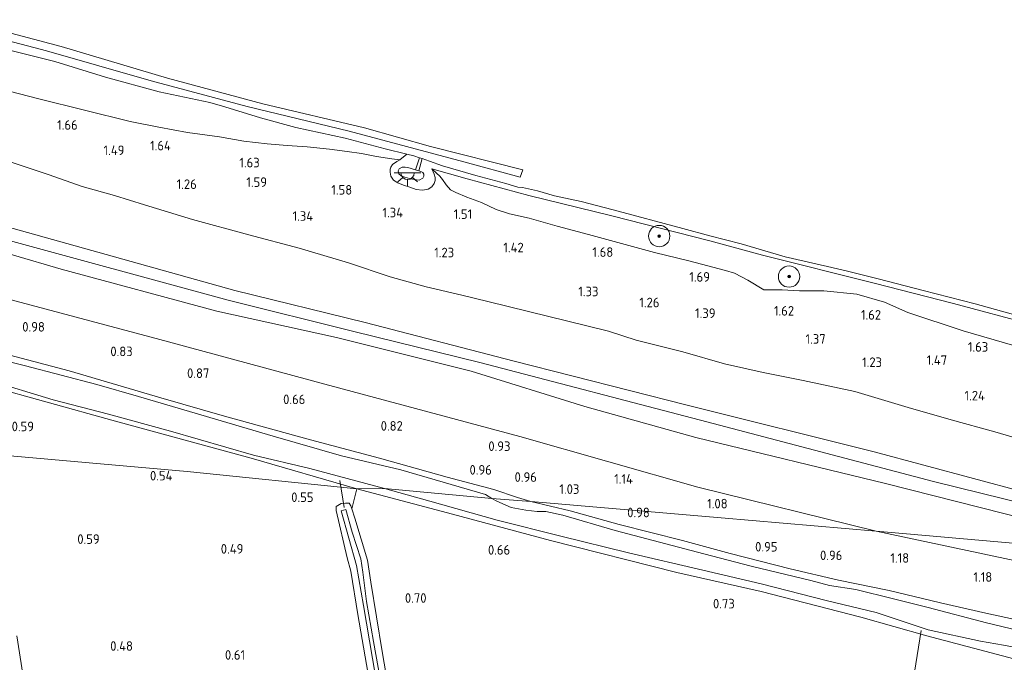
# Model space of a CAD drawing. Extents: x 126429 to 133038, y 413091 to 414846.
# Tile 138 of 256: x 128511 to 128696, y 413730 to 413850. Entities that reach past the tile are written whole.
import ezdxf
from ezdxf.enums import TextEntityAlignment as Align

# ---------------------------------------------------------------- set-up
doc = ezdxf.new("R2010")
doc.units = 0
for name, color, linetype, lineweight in [('B-ME-GR-BOOM-S', 90, 'Continuous', 25), ('B-ME-GR-BOUWLAND_AKKERBOUW-GV', 80, 'Continuous', 13), ('B-ME-GR-GRAS-GV', 60, 'Continuous', 13), ('B-ME-GW-OPHOGING_KRUIN-G', 90, 'Continuous', 18), ('B-ME-GW-TALUD_KRUIN-G', 90, 'Continuous', 18), ('B-ME-GW-TALUD_TEEN-G', 90, 'Continuous', 18), ('B-ME-IE-MEUBILAIR_WEGMEUBILAIR-S', 7, 'Continuous', 25), ('B-ME-IE-TERREINAFSCHEIDING_KUNSTMATIG_HEKWERK-G', 20, 'IE-TERREINAFSCHEIDING-KUNSTMATIG', 18), ('B-ME-KW-KUNSTWERK_DUIKER-G', 170, 'Continuous', 18), ('B-ME-OB-BEKLEDING_STEEN-GV', 30, 'Continuous', 18), ('B-ME-OB-BEKLEDING_STORTSTEEN-GV', 30, 'Continuous', 18), ('B-ME-OB-OEVERVOORZIENING-G', 7, 'Continuous', 18), ('B-ME-OG-BEBOUWING_TRAP-GV', 7, 'Continuous', 18), ('B-ME-OG-HOOGTEPUNT-S', 7, 'Continuous', 25), ('B-ME-OG-WATER_RIVIER-GV', 130, 'Continuous', 18), ('B-ME-OG-WATER_SLOOT-G', 120, 'Continuous', 18), ('B-ME-OG-WATER_SLOOT-GV', 120, 'Continuous', 18)]:
    doc.layers.add(name, color=color, linetype=linetype, lineweight=lineweight)
doc.styles.add('NLCS-ISO-ANNOTATIVE-T18', font='NLCS-ISO.ttf', dxfattribs={"height": 1.8})
doc.linetypes.add('IE-TERREINAFSCHEIDING-KUNSTMATIG', pattern='A,4,[82,NLCS.SHX,S=0.75,R=90,X=0,Y=0],4,-2', length=10)

# ---------------------------------------------------------------- blocks, each defined once
blk = doc.blocks.new('SAL-HOOGTELABEL-SO')
at = {"color": 0, "linetype": 'ByBlock', "lineweight": -2, "style": 'NLCS-ISO-ANNOTATIVE-T18'}
blk.add_attdef('HOOGTE', text='', height=1.8, dxfattribs=at).set_placement((2.79, 0), align=Align.RIGHT)
blk = doc.blocks.new('SGR-BOOM_01-SO')
at = {"linetype": 'ByBlock', "lineweight": 18}
h = blk.add_hatch(color=0, dxfattribs=at)
h.dxf.hatch_style = 1
edge = h.paths.add_edge_path()
edge.add_arc((0, 0), 0.25, 0, 360)
at = {"color": 0, "linetype": 'ByBlock', "lineweight": 18}
for radius in [2, 0.25]:
    blk.add_circle((0, 0), radius, dxfattribs=at)
blk = doc.blocks.new('SKL-ET_OV_LICHTPUNT-SO')
at = {"color": 0, "linetype": 'ByBlock', "lineweight": 18}
for points in [[(-1.25, 0), (-2.5, 0)], [(1.25, 0), (2.5, 0)], [(-0.92, -0.85), (-1.83, -1.7)], [(0, -1.25), (0, -2.5)], [(0.92, -0.85), (1.83, -1.7)]]:
    blk.add_lwpolyline(points, dxfattribs=at)
blk.add_lwpolyline([(0, 0), (1.25, 0, -1), (-1.25, 0)], format="xyb", close=True, dxfattribs=at)

msp = doc.modelspace()

# ---------------------------------------------------------------- linework, layer by layer
at = {"layer": 'B-ME-GR-BOUWLAND_AKKERBOUW-GV'}
for points in [[(128504.53, 413781.745, 0.306), (128528.007, 413775.19, 0.318), (128554.165, 413768.073, 0.288), (128574.002, 413762.35, 0.441), (128542.17, 413765.59, 0.32), (128504.586, 413768.889, 0.317)], [(128504.586, 413768.889, 0.317), (128542.17, 413765.59, 0.32), (128574.002, 413762.35, 0.441), (128573.063, 413758.593, 0.354), (128572.87, 413759.152, 0.33), (128572.579, 413759.617, 0.305), (128571.869, 413759.638, 0.292), (128571.08, 413759.559, 0.292), (128570.125, 413759.003, 0.305), (128570.129, 413758.267, 0.292), (128572.233, 413749.377, 0.455), (128572.871, 413746.847, 0.455), (128574.236, 413738.739, 0.53), (128577.239, 413721.399, 0.505)], [(128580.001, 413724.821, 0.567), (128578.756, 413731.809, 0.58), (128576.669, 413744.809, 0.542), (128576, 413748.913, 0.405), (128573.666, 413756.846, 0.43), (128573.063, 413758.593, 0.354), (128574.002, 413762.35, 0.441), (128591.075, 413757.825, 0.591), (128610.36, 413752.627, 0.579), (128634.115, 413746.641, 0.654), (128649.92, 413743.065, 0.491), (128668.659, 413738.238, 0.504), (128681.066, 413734.71, 0.504), (128697.41, 413730.434, 0.329)], [(128512.59, 413719.484, 0.196), (128510.18, 413734.749, 0.346)]]:
    msp.add_polyline3d(points, dxfattribs=at)
at = {"layer": 'B-ME-GR-GRAS-GV'}
for points in [[(128509.032, 413844.643, 0.85), (128517.346, 413842.576, 0.85), (128526.826, 413839.614, 0.85), (128536.922, 413836.863, 0.85), (128546.435, 413834.844, 0.85), (128549.242, 413834.057, 0.85), (128555.926, 413831.961, 0.85), (128562.547, 413830.188, 0.85), (128571.826, 413828.152, 0.85), (128579.343, 413826.151, 0.85), (128583.408, 413825.185, 0.85), (128582.101, 413824.119, 1.271), (128580.586, 413824.264, 1.273), (128577.697, 413824.749, 1.271), (128574.882, 413825.272, 1.283), (128572.194, 413825.664, 1.289), (128568.878, 413826.125, 1.289), (128564.71, 413826.54, 1.315), (128560.923, 413826.794, 1.363), (128557.212, 413827.087, 1.433), (128552.839, 413827.572, 1.491), (128548.226, 413828.436, 1.463), (128542.24, 413829.24, 1.473), (128536.838, 413830.215, 1.511), (128531.496, 413831.301, 1.507), (128514.334, 413835.579, 1.499), (128507.029, 413837.448, 1.473)], [(128507.029, 413837.448, 1.473), (128514.334, 413835.579, 1.499), (128531.496, 413831.301, 1.507), (128536.838, 413830.215, 1.511), (128542.24, 413829.24, 1.473), (128548.226, 413828.436, 1.463), (128552.839, 413827.572, 1.491), (128557.212, 413827.087, 1.433), (128560.923, 413826.794, 1.363), (128564.71, 413826.54, 1.315), (128568.878, 413826.125, 1.289), (128572.194, 413825.664, 1.289), (128574.882, 413825.272, 1.283), (128577.697, 413824.749, 1.271), (128580.586, 413824.264, 1.273), (128582.101, 413824.119, 1.271), (128581.548, 413823.804, 1.333), (128580.755, 413823.232, 1.421), (128580.437, 413822.703, 1.439), (128580.3, 413822.317, 1.451), (128580.264, 413821.78, 1.469), (128580.391, 413821.012, 1.475), (128580.895, 413820.25, 1.473), (128581.712, 413819.76, 1.461), (128582.772, 413819.336, 1.451), (128583.953, 413818.946, 1.453), (128585.181, 413818.551, 1.453), (128586.365, 413818.397, 1.453), (128587.419, 413818.563, 1.439), (128588.106, 413819.028, 1.417), (128588.553, 413819.661, 1.401), (128588.711, 413820.232, 1.385), (128588.726, 413820.796, 1.379), (128588.555, 413821.38, 1.367), (128588.105, 413822.419, 1.233), (128589.009, 413821.616, 1.335), (128589.603, 413821.032, 1.339), (128590.121, 413820.386, 1.331), (128590.79, 413819.417, 1.337), (128591.602, 413818.456, 1.365), (128592.634, 413817.989, 1.325), (128594.699, 413817.077, 1.323), (128597.436, 413816.067, 1.325), (128600.21, 413814.748, 1.367), (128602.712, 413813.953, 1.417), (128606.369, 413813.171, 1.463), (128611.642, 413811.669, 1.471), (128617.517, 413810.076, 1.477), (128623.004, 413808.598, 1.497), (128629.928, 413806.701, 1.555), (128636.348, 413805.142, 1.601), (128643.234, 413803.32, 1.589), (128644.945, 413802.825, 1.571), (128647.463, 413801.533, 1.479), (128650.438, 413799.697, 1.401), (128653.873, 413799.67, 1.441), (128657.129, 413799.521, 1.459), (128661.722, 413799.531, 1.511), (128667.888, 413798.871, 1.531), (128673.089, 413797.354, 1.551), (128677.465, 413795.409, 1.579), (128687.871, 413791.997, 1.533), (128711.141, 413785.252, 1.389)], [(128508.18, 413823.961, 1.237), (128516.234, 413821.281, 1.251), (128522.455, 413819.119, 1.251), (128528.525, 413817.376, 1.251), (128534.17, 413815.621, 1.261), (128543.19, 413812.879, 1.275), (128553.725, 413809.994, 1.305), (128563.201, 413807.532, 1.311), (128572.454, 413804.765, 1.309), (128580.309, 413802.129, 1.309), (128587.073, 413800.274, 1.309), (128593.768, 413798.668, 1.303), (128598.654, 413797.482, 1.295), (128621.302, 413791.916, 1.289), (128626.487, 413790.258, 1.281), (128635.238, 413788.065, 1.273), (128643.039, 413785.788, 1.265), (128650.32, 413784.135, 1.263), (128657.812, 413782.692, 1.261), (128667.515, 413780.582, 1.259), (128677.541, 413777.565, 1.263), (128685.626, 413775.304, 1.273), (128693.827, 413773.03, 1.273), (128701.263, 413770.865, 1.271)], [(128701.263, 413770.865, 1.271), (128693.827, 413773.03, 1.273), (128685.626, 413775.304, 1.273), (128677.541, 413777.565, 1.263), (128667.515, 413780.582, 1.259), (128657.812, 413782.692, 1.261), (128650.32, 413784.135, 1.263), (128643.039, 413785.788, 1.265), (128635.238, 413788.065, 1.273), (128626.487, 413790.258, 1.281), (128621.302, 413791.916, 1.289), (128598.654, 413797.482, 1.295), (128593.768, 413798.668, 1.303), (128587.073, 413800.274, 1.309), (128580.309, 413802.129, 1.309), (128572.454, 413804.765, 1.309), (128563.201, 413807.532, 1.311), (128553.725, 413809.994, 1.305), (128543.19, 413812.879, 1.275), (128534.17, 413815.621, 1.261), (128528.525, 413817.376, 1.251), (128522.455, 413819.119, 1.251), (128516.234, 413821.281, 1.251), (128508.18, 413823.961, 1.237)], [(128711.141, 413785.252, 1.389), (128687.871, 413791.997, 1.533), (128677.465, 413795.409, 1.579), (128673.089, 413797.354, 1.551), (128667.888, 413798.871, 1.531), (128661.722, 413799.531, 1.511), (128657.129, 413799.521, 1.459), (128653.873, 413799.67, 1.441), (128650.438, 413799.697, 1.401), (128647.463, 413801.533, 1.479), (128644.945, 413802.825, 1.571), (128643.234, 413803.32, 1.589), (128636.348, 413805.142, 1.601), (128629.928, 413806.701, 1.555), (128623.004, 413808.598, 1.497), (128617.517, 413810.076, 1.477), (128611.642, 413811.669, 1.471), (128606.369, 413813.171, 1.463), (128602.712, 413813.953, 1.417), (128600.21, 413814.748, 1.367), (128597.436, 413816.067, 1.325), (128594.699, 413817.077, 1.323), (128592.634, 413817.989, 1.325), (128591.602, 413818.456, 1.365), (128590.79, 413819.417, 1.337), (128590.121, 413820.386, 1.331), (128589.603, 413821.032, 1.339), (128589.009, 413821.616, 1.335), (128588.105, 413822.419, 1.233), (128594.765, 413820.545, 1.138), (128606.347, 413817.42, 1.05), (128621.878, 413813.594, 1.038), (128640.311, 413808.909, 1.038), (128650.18, 413806.186, 1.038), (128671.147, 413800.97, 1.15), (128686.063, 413797.114, 1.15), (128701.026, 413793.111, 1.188)], [(128699.157, 413761.747, 2.007), (128671.193, 413769.27, 2.115), (128636.065, 413778.01, 2.125), (128603.574, 413786.317, 2.009), (128575.602, 413793.559, 2.007), (128551.141, 413799.54, 2.089), (128519.554, 413808.359, 1.999), (128486.163, 413817.684, 2.069)], [(128486.163, 413817.684, 2.069), (128519.554, 413808.359, 1.999), (128551.141, 413799.54, 2.089), (128575.602, 413793.559, 2.007), (128603.574, 413786.317, 2.009), (128636.065, 413778.01, 2.125), (128671.193, 413769.27, 2.115), (128699.157, 413761.747, 2.007), (128718.157, 413757.484, 2.006), (128717.617, 413755.017, 2.157), (128717.352, 413753.808, 2.231), (128717.108, 413752.847, 2.112), (128700.203, 413756.488, 2.092), (128673.315, 413763.303, 2.054), (128637.658, 413771.937, 1.99), (128616.83, 413777.775, 1.974), (128595.506, 413784.445, 1.966), (128570.231, 413790.729, 1.992), (128547.755, 413795.713, 1.982), (128518.51, 413803.567, 1.914), (128491.624, 413811.465, 1.994)], [(128491.624, 413811.465, 1.994), (128518.51, 413803.567, 1.914), (128547.755, 413795.713, 1.982), (128570.231, 413790.729, 1.992), (128595.506, 413784.445, 1.966), (128616.83, 413777.775, 1.974), (128637.658, 413771.937, 1.99), (128673.315, 413763.303, 2.054), (128700.203, 413756.488, 2.092), (128717.108, 413752.847, 2.112), (128716.499, 413750.45, 1.818), (128671.57, 413754.38, 1.12), (128638.048, 413762.649, 1.053), (128604.613, 413772.16, 0.986), (128567.991, 413781.989, 0.888), (128536.338, 413790.561, 1.01), (128499.395, 413800.396, 1.142)], [(128499.395, 413800.396, 1.142), (128536.338, 413790.561, 1.01), (128567.991, 413781.989, 0.888), (128604.613, 413772.16, 0.986), (128638.048, 413762.649, 1.053), (128671.57, 413754.38, 1.12), (128642.46, 413756.9, 0.9), (128606.676, 413759.975, 0.389), (128604.224, 413760.711, 0.355), (128599.75, 413762.185, 0.767), (128590.989, 413764.543, 0.58), (128578.252, 413768.081, 0.905), (128565.335, 413771.548, 0.78), (128549.174, 413775.996, 0.817), (128537.247, 413779.435, 0.78), (128520.011, 413784.455, 0.616), (128485.332, 413793.64, 0.824)], [(128485.332, 413793.64, 0.824), (128520.011, 413784.455, 0.616), (128537.247, 413779.435, 0.78), (128549.174, 413775.996, 0.817), (128565.335, 413771.548, 0.78), (128578.252, 413768.081, 0.905), (128590.989, 413764.543, 0.58), (128599.75, 413762.185, 0.767), (128604.224, 413760.711, 0.355), (128606.676, 413759.975, 0.389), (128599.361, 413760.531, -0.566), (128598.185, 413761.229, -0.566), (128582.279, 413765.898, -0.566), (128571.15, 413768.512, -0.566), (128558.348, 413772.234, -0.566), (128543.682, 413776.536, -0.566), (128533.023, 413779.671, -0.566), (128525.185, 413781.924, -0.566), (128511.844, 413785.405, -0.566), (128497.438, 413788.965, -0.566)], [(128504.594, 413782.769, -0.566), (128516.99, 413779.057, -0.566), (128527.381, 413776.36, -0.566), (128539.028, 413773.124, -0.566), (128554.629, 413768.672, -0.566), (128565.227, 413766.147, -0.566), (128579.221, 413762.38, -0.566), (128574.002, 413762.35, 0.441), (128554.165, 413768.073, 0.288), (128528.007, 413775.19, 0.318), (128504.53, 413781.745, 0.306)], [(128697.41, 413730.434, 0.329), (128681.066, 413734.71, 0.504), (128668.659, 413738.238, 0.504), (128649.92, 413743.065, 0.491), (128634.115, 413746.641, 0.654), (128610.36, 413752.627, 0.579), (128591.075, 413757.825, 0.591), (128574.002, 413762.35, 0.441), (128579.221, 413762.38, -0.566), (128587.742, 413759.991, -0.566), (128600.376, 413756.431, -0.566), (128612.343, 413753.448, -0.566), (128625.015, 413750.317, -0.566), (128639.002, 413747.023, -0.566), (128649.94, 413744.475, -0.566), (128662.417, 413741.296, -0.566), (128671.513, 413739.106, -0.566), (128681.315, 413735.856, -0.566), (128691.124, 413733.722, -0.566), (128695.467, 413732.988, -0.566), (128699.125, 413732.273, -0.566)], [(128699.822, 413735.324, -0.566), (128692.262, 413737.139, -0.566), (128681.284, 413740.069, -0.566), (128674.81, 413741.676, -0.566), (128667.705, 413743.428, -0.566), (128662.779, 413744.178, -0.566), (128659.28, 413745.142, -0.566), (128648.091, 413747.798, -0.566), (128639.176, 413750.135, -0.566), (128622.505, 413754.496, -0.566), (128612.693, 413757.392, -0.566), (128609.54, 413758.041, -0.566), (128607.918, 413758.088, -0.566), (128605.767, 413758.302, -0.566), (128603.015, 413758.787, -0.566), (128600.335, 413759.98, -0.566), (128599.361, 413760.531, -0.566), (128606.676, 413759.975, 0.389), (128614.072, 413758.17, 0.855), (128623.309, 413755.595, 0.88), (128635.2, 413752.64, 1.017), (128644.136, 413750.15, 0.842), (128655.421, 413747.288, 0.88), (128664.495, 413745.2, 0.792), (128673.952, 413743.203, 0.855), (128683.63, 413740.946, 0.605), (128692.125, 413739.001, 1.042), (128699.638, 413737.339, 1.03)], [(128577.239, 413721.399, 0.505), (128574.236, 413738.739, 0.53), (128572.871, 413746.847, 0.455), (128572.233, 413749.377, 0.455), (128570.129, 413758.267, 0.292), (128570.125, 413759.003, 0.305), (128571.08, 413759.559, 0.292), (128571.869, 413759.638, 0.292), (128572.579, 413759.617, 0.305), (128572.87, 413759.152, 0.33), (128573.063, 413758.593, 0.354), (128573.666, 413756.846, 0.43), (128576, 413748.913, 0.405), (128576.669, 413744.809, 0.542), (128578.756, 413731.809, 0.58), (128580.001, 413724.821, 0.567)], [(128578.803, 413724.602, -0.433), (128577.185, 413733.63, -0.433), (128575.829, 413741.18, -0.433), (128575.124, 413746.655, -0.433), (128574.765, 413749.177, -0.433), (128573.158, 413754.196, -0.433), (128571.962, 413758.468, -0.433), (128571.066, 413758.189, -0.433), (128573.942, 413747.907, -0.433), (128575.248, 413740.41, -0.433), (128576.942, 413730.491, -0.433), (128578.729, 413720.291, -0.433)], [(128510.18, 413734.749, 0.346), (128512.59, 413719.484, 0.196)]]:
    msp.add_polyline3d(points, dxfattribs=at)
for points in [[(128714.227, 413739.981, 0.985), (128712.705, 413734.829, 0.835), (128706.389, 413735.648, 0.855), (128699.638, 413737.339, 1.03), (128692.125, 413739.001, 1.042), (128683.63, 413740.946, 0.605), (128673.952, 413743.203, 0.855), (128664.495, 413745.2, 0.792), (128655.421, 413747.288, 0.88), (128644.136, 413750.15, 0.842), (128635.2, 413752.64, 1.017), (128623.309, 413755.595, 0.88), (128614.072, 413758.17, 0.855), (128606.676, 413759.975, 0.389), (128642.46, 413756.9, 0.9), (128671.57, 413754.38, 1.12), (128703.662, 413747.575, 1.12), (128709.175, 413746.629, 1.223), (128711.382, 413746.353, 1.214), (128715.518, 413745.754, 1.245), (128715.066, 413743.59, 0.981)], [(128716.499, 413750.45, 1.818), (128715.518, 413745.754, 1.245), (128711.382, 413746.353, 1.214), (128709.175, 413746.629, 1.223), (128703.662, 413747.575, 1.12), (128671.57, 413754.38, 1.12)]]:
    msp.add_polyline3d(points, close=True, dxfattribs=at)
at = {"layer": 'B-ME-GW-OPHOGING_KRUIN-G'}
msp.add_polyline3d([(128370.437, 413849.046, 1.974), (128396.313, 413842.004, 1.942), (128434.065, 413830.679, 2.024), (128463.23, 413822.045, 2.039), (128492.396, 413813.412, 2.055), (128521.125, 413805.579, 2.072), (128549.855, 413797.747, 2.089), (128573.491, 413791.892, 2.049), (128597.128, 413786.038, 2.009), (128639.717, 413774.883, 2.059), (128682.307, 413763.729, 2.108), (128717.617, 413755.017, 2.157), (128736.411, 413748.757, 1.94)], dxfattribs=at)
at = {"layer": 'B-ME-GW-TALUD_KRUIN-G'}
for points in [[(128739.821, 413751.97, 1.929), (128718.157, 413757.484, 2.006), (128699.157, 413761.747, 2.007), (128671.193, 413769.27, 2.115), (128636.065, 413778.01, 2.125), (128603.574, 413786.317, 2.009), (128575.602, 413793.559, 2.007), (128551.141, 413799.54, 2.089), (128519.554, 413808.359, 1.999), (128486.163, 413817.684, 2.069), (128457.583, 413826.453, 2.027), (128432.3, 413833.726, 2.023), (128401.428, 413842.068, 1.973), (128370.557, 413850.41, 1.922)], [(128370.298, 413847.457, 1.974), (128395.84, 413840.814, 1.942), (128421.953, 413831.471, 1.874), (128443.722, 413824.563, 1.83), (128466.467, 413818.607, 1.898), (128491.624, 413811.465, 1.994), (128518.51, 413803.567, 1.914), (128547.755, 413795.713, 1.982), (128570.231, 413790.729, 1.992), (128595.506, 413784.445, 1.966), (128616.83, 413777.775, 1.974), (128637.658, 413771.937, 1.99), (128673.315, 413763.303, 2.054), (128700.203, 413756.488, 2.092), (128717.108, 413752.847, 2.112), (128719.446, 413752.073, 2.098), (128721.739, 413751.301, 2.102), (128725.85, 413749.67, 2.03)], [(128507.029, 413837.448, 1.473), (128514.334, 413835.579, 1.499), (128531.496, 413831.301, 1.507), (128536.838, 413830.215, 1.511), (128542.24, 413829.24, 1.473), (128548.226, 413828.436, 1.463), (128552.839, 413827.572, 1.491), (128557.212, 413827.087, 1.433), (128560.923, 413826.794, 1.363), (128564.71, 413826.54, 1.315), (128568.878, 413826.125, 1.289), (128572.194, 413825.664, 1.289), (128574.882, 413825.272, 1.283), (128577.697, 413824.749, 1.271), (128580.586, 413824.264, 1.273), (128582.101, 413824.119, 1.271)], [(128585.069, 413822.213, 2.031), (128583.632, 413822.631, 2.061), (128583.076, 413822.717, 2.061), (128582.51, 413822.708, 2.067), (128581.983, 413822.414, 2.075), (128581.774, 413822.013, 2.089), (128581.927, 413821.478, 2.101), (128582.353, 413821.078, 2.103), (128583.031, 413820.814, 2.103), (128583.925, 413820.597, 2.101), (128584.796, 413820.383, 2.085), (128585.752, 413820.301, 2.067), (128586.401, 413820.629, 2.063), (128586.636, 413821.051, 2.063), (128586.628, 413821.405, 2.059), (128586.403, 413821.712, 2.053), (128586.046, 413821.893, 2.043), (128585.661, 413822.03, 2.031)], [(128588.105, 413822.419, 1.233), (128589.009, 413821.616, 1.335), (128589.603, 413821.032, 1.339), (128590.121, 413820.386, 1.331), (128590.79, 413819.417, 1.337), (128591.602, 413818.456, 1.365), (128592.634, 413817.989, 1.325), (128594.699, 413817.077, 1.323), (128597.436, 413816.067, 1.325), (128600.21, 413814.748, 1.367), (128602.712, 413813.953, 1.417), (128606.369, 413813.171, 1.463), (128611.642, 413811.669, 1.471), (128617.517, 413810.076, 1.477), (128623.004, 413808.598, 1.497), (128629.928, 413806.701, 1.555), (128636.348, 413805.142, 1.601), (128643.234, 413803.32, 1.589), (128644.945, 413802.825, 1.571), (128647.463, 413801.533, 1.479), (128650.438, 413799.697, 1.401), (128653.873, 413799.67, 1.441), (128657.129, 413799.521, 1.459), (128661.722, 413799.531, 1.511), (128667.888, 413798.871, 1.531), (128673.089, 413797.354, 1.551), (128677.465, 413795.409, 1.579), (128687.871, 413791.997, 1.533), (128711.141, 413785.252, 1.389)]]:
    msp.add_polyline3d(points, dxfattribs=at)
at = {"layer": 'B-ME-GW-TALUD_TEEN-G'}
for points in [[(128369.257, 413835.563, 0.976), (128396.817, 413828.649, 0.822), (128428.483, 413819.678, 0.869), (128462.631, 413810.699, 0.998), (128499.395, 413800.396, 1.142), (128536.338, 413790.561, 1.01), (128567.991, 413781.989, 0.888), (128604.613, 413772.16, 0.986), (128638.048, 413762.649, 1.053), (128671.57, 413754.38, 1.12)], [(128701.263, 413770.865, 1.271), (128693.827, 413773.03, 1.273), (128685.626, 413775.304, 1.273), (128677.541, 413777.565, 1.263), (128667.515, 413780.582, 1.259), (128657.812, 413782.692, 1.261), (128650.32, 413784.135, 1.263), (128643.039, 413785.788, 1.265), (128635.238, 413788.065, 1.273), (128626.487, 413790.258, 1.281), (128621.302, 413791.916, 1.289), (128598.654, 413797.482, 1.295), (128593.768, 413798.668, 1.303), (128587.073, 413800.274, 1.309), (128580.309, 413802.129, 1.309), (128572.454, 413804.765, 1.309), (128563.201, 413807.532, 1.311), (128553.725, 413809.994, 1.305), (128543.19, 413812.879, 1.275), (128534.17, 413815.621, 1.261), (128528.525, 413817.376, 1.251), (128522.455, 413819.119, 1.251), (128516.234, 413821.281, 1.251), (128508.18, 413823.961, 1.237)], [(128582.101, 413824.119, 1.271), (128581.548, 413823.804, 1.333), (128580.755, 413823.232, 1.421), (128580.437, 413822.703, 1.439), (128580.3, 413822.317, 1.451), (128580.264, 413821.78, 1.469), (128580.391, 413821.012, 1.475), (128580.895, 413820.25, 1.473), (128581.712, 413819.76, 1.461), (128582.772, 413819.336, 1.451), (128583.953, 413818.946, 1.453), (128585.181, 413818.551, 1.453), (128586.365, 413818.397, 1.453), (128587.419, 413818.563, 1.439), (128588.106, 413819.028, 1.417), (128588.553, 413819.661, 1.401), (128588.711, 413820.232, 1.385), (128588.726, 413820.796, 1.379), (128588.555, 413821.38, 1.367), (128588.105, 413822.419, 1.233)], [(128671.57, 413754.38, 1.12), (128703.662, 413747.575, 1.12), (128709.175, 413746.629, 1.223), (128711.382, 413746.353, 1.214), (128715.518, 413745.754, 1.245), (128716.412, 413745.151, 1.064), (128718.499, 413744.195, 1.116), (128728.95, 413741.005, 1.088), (128738.729, 413738.421, 1.078)]]:
    msp.add_polyline3d(points, dxfattribs=at)
at = {"layer": 'B-ME-IE-TERREINAFSCHEIDING_KUNSTMATIG_HEKWERK-G'}
for points in [[(128368.539, 413827.362, 0.898), (128395.97, 413818.675, 0.81), (128423.434, 413810.879, 0.846), (128451.629, 413803.124, 0.789), (128485.332, 413793.64, 0.824), (128520.011, 413784.455, 0.616)], [(128606.676, 413759.975, 0.389), (128604.224, 413760.711, 0.355), (128599.75, 413762.185, 0.767), (128590.989, 413764.543, 0.58), (128578.252, 413768.081, 0.905), (128565.335, 413771.548, 0.78), (128549.174, 413775.996, 0.817), (128537.247, 413779.435, 0.78), (128520.011, 413784.455, 0.616)], [(128574.002, 413762.35, 0.441), (128573.063, 413758.593, 0.354)], [(128574.002, 413762.35, 0.441), (128591.075, 413757.825, 0.591), (128610.36, 413752.627, 0.579), (128634.115, 413746.641, 0.654), (128649.92, 413743.065, 0.491), (128668.659, 413738.238, 0.504), (128681.066, 413734.71, 0.504), (128697.41, 413730.434, 0.329), (128706.73, 413728.085, 0.354), (128721.089, 413724.5, 0.591), (128737.108, 413720.386, 0.654)], [(128617.871, 413565.661, 0.667), (128607.235, 413568.123, 0.492), (128605.378, 413576.778, 0.605), (128602.956, 413590.498, 0.605), (128600.705, 413602.209, 0.517), (128598.85, 413613.578, 0.467), (128596.267, 413628.749, 0.417), (128594.102, 413640.788, 0.405), (128591.734, 413655.496, 0.467), (128589.495, 413668.525, 0.417), (128587.582, 413680.506, 0.505), (128585.395, 413693.585, 0.455), (128583.307, 413704.783, 0.517), (128582.143, 413711.058, 0.542), (128580.001, 413724.821, 0.567), (128578.756, 413731.809, 0.58), (128576.669, 413744.809, 0.542), (128576, 413748.913, 0.405), (128573.666, 413756.846, 0.43), (128573.063, 413758.593, 0.354)], [(128712.705, 413734.829, 0.835), (128706.389, 413735.648, 0.855), (128699.638, 413737.339, 1.03), (128692.125, 413739.001, 1.042), (128683.63, 413740.946, 0.605), (128673.952, 413743.203, 0.855), (128664.495, 413745.2, 0.792), (128655.421, 413747.288, 0.88), (128644.136, 413750.15, 0.842), (128635.2, 413752.64, 1.017), (128623.309, 413755.595, 0.88), (128614.072, 413758.17, 0.855), (128606.676, 413759.975, 0.389)]]:
    msp.add_polyline3d(points, dxfattribs=at)
at = {"layer": 'B-ME-KW-KUNSTWERK_DUIKER-G'}
for points in [[(128571.622, 413758.826, -0.289), (128570.835, 413763.872, -0.314)], [(128678.727, 413727.903, -0.039), (128680.018, 413735.731, -0.189)]]:
    msp.add_polyline3d(points, dxfattribs=at)
at = {"layer": 'B-ME-OB-BEKLEDING_STEEN-GV'}
msp.add_polyline3d([(128701.026, 413793.111, 1.188), (128686.063, 413797.114, 1.15), (128671.147, 413800.97, 1.15), (128650.18, 413806.186, 1.038), (128640.311, 413808.909, 1.038), (128621.878, 413813.594, 1.038), (128606.347, 413817.42, 1.05), (128594.765, 413820.545, 1.138), (128588.105, 413822.419, 1.233), (128588.555, 413821.38, 1.367), (128588.726, 413820.796, 1.379), (128588.711, 413820.232, 1.385), (128588.553, 413819.661, 1.401), (128588.106, 413819.028, 1.417), (128587.419, 413818.563, 1.439), (128586.365, 413818.397, 1.453), (128585.181, 413818.551, 1.453), (128583.953, 413818.946, 1.453), (128582.772, 413819.336, 1.451), (128581.712, 413819.76, 1.461), (128580.895, 413820.25, 1.473), (128580.391, 413821.012, 1.475), (128580.264, 413821.78, 1.469), (128580.3, 413822.317, 1.451), (128580.437, 413822.703, 1.439), (128580.755, 413823.232, 1.421), (128581.548, 413823.804, 1.333), (128582.101, 413824.119, 1.271), (128583.408, 413825.185, 0.85), (128584.72, 413824.874, 0.85), (128585.787, 413824.493, 0.85), (128585.069, 413822.213, 2.031), (128583.632, 413822.631, 2.061), (128583.076, 413822.717, 2.061), (128582.51, 413822.708, 2.067), (128581.983, 413822.414, 2.075), (128581.774, 413822.013, 2.089), (128581.927, 413821.478, 2.101), (128582.353, 413821.078, 2.103), (128583.031, 413820.814, 2.103), (128583.925, 413820.597, 2.101), (128584.796, 413820.383, 2.085), (128585.752, 413820.301, 2.067), (128586.401, 413820.629, 2.063), (128586.636, 413821.051, 2.063), (128586.628, 413821.405, 2.059), (128586.403, 413821.712, 2.053), (128586.046, 413821.893, 2.043), (128585.661, 413822.03, 2.031), (128586.282, 413824.316, 0.85), (128587.666, 413823.822, 0.85), (128590.082, 413822.959, 0.85), (128596.376, 413821.179, 0.85), (128602.018, 413819.665, 0.85), (128604.254, 413818.959, 0.85), (128605.158, 413818.9, 0.85), (128607.921, 413818.257, 0.85), (128611.155, 413817.311, 0.85), (128616.131, 413816.257, 0.85), (128622.15, 413814.736, 0.85), (128635.25, 413811.181, 0.85), (128640.31, 413809.855, 0.85), (128646.203, 413808.299, 0.85), (128654.451, 413805.89, 0.85), (128662.386, 413804.092, 0.85), (128666.154, 413803.163, 0.85), (128671.909, 413801.765, 0.85), (128680.349, 413799.54, 0.85), (128690.136, 413797.033, 0.85), (128701.125, 413793.968, 0.85)], dxfattribs=at)
msp.add_polyline3d([(128586.401, 413820.629, 2.063), (128585.752, 413820.301, 2.067), (128584.796, 413820.383, 2.085), (128583.925, 413820.597, 2.101), (128583.031, 413820.814, 2.103), (128582.353, 413821.078, 2.103), (128581.927, 413821.478, 2.101), (128581.774, 413822.013, 2.089), (128581.983, 413822.414, 2.075), (128582.51, 413822.708, 2.067), (128583.076, 413822.717, 2.061), (128583.632, 413822.631, 2.061), (128585.069, 413822.213, 2.031), (128585.661, 413822.03, 2.031), (128586.046, 413821.893, 2.043), (128586.403, 413821.712, 2.053), (128586.628, 413821.405, 2.059), (128586.636, 413821.051, 2.063)], close=True, dxfattribs=at)
at = {"layer": 'B-ME-OB-BEKLEDING_STORTSTEEN-GV'}
msp.add_polyline3d([(128500.743, 413850.077, 0.85), (128518.496, 413845.393, 0.85), (128538.502, 413839.434, 0.85), (128556.404, 413834.594, 0.85), (128575.481, 413830.081, 0.85), (128587.883, 413826.597, 0.85), (128605.189, 413822.242, 0.85), (128604.671, 413820.844, 0.85), (128594.096, 413823.711, 0.85), (128572.592, 413829.481, 0.85), (128553.441, 413834.117, 0.85), (128535.411, 413838.899, 0.85), (128515.731, 413844.539, 0.85), (128494.98, 413850.008, 0.85)], dxfattribs=at)
at = {"layer": 'B-ME-OB-OEVERVOORZIENING-G'}
for points in [[(128494.98, 413850.008, 0.85), (128515.731, 413844.539, 0.85), (128535.411, 413838.899, 0.85), (128553.441, 413834.117, 0.85), (128572.592, 413829.481, 0.85), (128594.096, 413823.711, 0.85), (128604.671, 413820.844, 0.85), (128605.189, 413822.242, 0.85), (128587.883, 413826.597, 0.85), (128575.481, 413830.081, 0.85), (128556.404, 413834.594, 0.85), (128538.502, 413839.434, 0.85), (128518.496, 413845.393, 0.85), (128500.743, 413850.077, 0.85)], [(128701.125, 413793.968, 0.85), (128690.136, 413797.033, 0.85), (128680.349, 413799.54, 0.85), (128671.909, 413801.765, 0.85), (128666.154, 413803.163, 0.85), (128662.386, 413804.092, 0.85), (128654.451, 413805.89, 0.85), (128646.203, 413808.299, 0.85), (128640.31, 413809.855, 0.85), (128635.25, 413811.181, 0.85), (128622.15, 413814.736, 0.85), (128616.131, 413816.257, 0.85), (128611.155, 413817.311, 0.85), (128607.921, 413818.257, 0.85), (128605.158, 413818.9, 0.85), (128604.254, 413818.959, 0.85), (128602.018, 413819.665, 0.85), (128596.376, 413821.179, 0.85), (128590.082, 413822.959, 0.85), (128587.666, 413823.822, 0.85), (128586.282, 413824.316, 0.85), (128585.787, 413824.493, 0.85), (128584.72, 413824.874, 0.85), (128583.408, 413825.185, 0.85), (128579.343, 413826.151, 0.85), (128571.826, 413828.152, 0.85), (128562.547, 413830.188, 0.85), (128555.926, 413831.961, 0.85), (128549.242, 413834.057, 0.85), (128546.435, 413834.844, 0.85), (128536.922, 413836.863, 0.85), (128526.826, 413839.614, 0.85), (128517.346, 413842.576, 0.85), (128509.032, 413844.643, 0.85)]]:
    msp.add_polyline3d(points, dxfattribs=at)
at = {"layer": 'B-ME-OG-BEBOUWING_TRAP-GV'}
msp.add_polyline3d([(128586.282, 413824.316, 0.85), (128585.661, 413822.03, 2.031), (128585.069, 413822.213, 2.031), (128585.787, 413824.493, 0.85)], close=True, dxfattribs=at)
at = {"layer": 'B-ME-OG-WATER_RIVIER-GV'}
for points in [[(128494.98, 413850.008, 0.85), (128515.731, 413844.539, 0.85), (128535.411, 413838.899, 0.85), (128553.441, 413834.117, 0.85), (128572.592, 413829.481, 0.85), (128594.096, 413823.711, 0.85), (128604.671, 413820.844, 0.85), (128605.189, 413822.242, 0.85), (128587.883, 413826.597, 0.85), (128575.481, 413830.081, 0.85), (128556.404, 413834.594, 0.85), (128538.502, 413839.434, 0.85), (128518.496, 413845.393, 0.85), (128500.743, 413850.077, 0.85)], [(128701.125, 413793.968, 0.85), (128690.136, 413797.033, 0.85), (128680.349, 413799.54, 0.85), (128671.909, 413801.765, 0.85), (128666.154, 413803.163, 0.85), (128662.386, 413804.092, 0.85), (128654.451, 413805.89, 0.85), (128646.203, 413808.299, 0.85), (128640.31, 413809.855, 0.85), (128635.25, 413811.181, 0.85), (128622.15, 413814.736, 0.85), (128616.131, 413816.257, 0.85), (128611.155, 413817.311, 0.85), (128607.921, 413818.257, 0.85), (128605.158, 413818.9, 0.85), (128604.254, 413818.959, 0.85), (128602.018, 413819.665, 0.85), (128596.376, 413821.179, 0.85), (128590.082, 413822.959, 0.85), (128587.666, 413823.822, 0.85), (128586.282, 413824.316, 0.85), (128585.787, 413824.493, 0.85), (128584.72, 413824.874, 0.85), (128583.408, 413825.185, 0.85), (128579.343, 413826.151, 0.85), (128571.826, 413828.152, 0.85), (128562.547, 413830.188, 0.85), (128555.926, 413831.961, 0.85), (128549.242, 413834.057, 0.85), (128546.435, 413834.844, 0.85), (128536.922, 413836.863, 0.85), (128526.826, 413839.614, 0.85), (128517.346, 413842.576, 0.85), (128509.032, 413844.643, 0.85)]]:
    msp.add_polyline3d(points, dxfattribs=at)
at = {"layer": 'B-ME-OG-WATER_SLOOT-G'}
for points in [[(128574.002, 413762.35, 0.441), (128554.165, 413768.073, 0.288), (128528.007, 413775.19, 0.318), (128504.53, 413781.745, 0.306)], [(128577.239, 413721.399, 0.505), (128574.236, 413738.739, 0.53), (128572.871, 413746.847, 0.455), (128572.233, 413749.377, 0.455), (128570.129, 413758.267, 0.292), (128570.125, 413759.003, 0.305), (128571.08, 413759.559, 0.292), (128571.869, 413759.638, 0.292), (128572.579, 413759.617, 0.305), (128572.87, 413759.152, 0.33), (128573.063, 413758.593, 0.354)], [(128510.18, 413734.749, 0.346), (128512.59, 413719.484, 0.196)]]:
    msp.add_polyline3d(points, dxfattribs=at)
at = {"layer": 'B-ME-OG-WATER_SLOOT-GV'}
for points in [[(128497.438, 413788.965, -0.566), (128511.844, 413785.405, -0.566), (128525.185, 413781.924, -0.566), (128533.023, 413779.671, -0.566), (128543.682, 413776.536, -0.566), (128558.348, 413772.234, -0.566), (128571.15, 413768.512, -0.566), (128582.279, 413765.898, -0.566), (128598.185, 413761.229, -0.566), (128599.361, 413760.531, -0.566), (128579.221, 413762.38, -0.566), (128565.227, 413766.147, -0.566), (128554.629, 413768.672, -0.566), (128539.028, 413773.124, -0.566), (128527.381, 413776.36, -0.566), (128516.99, 413779.057, -0.566), (128504.594, 413782.769, -0.566)], [(128699.125, 413732.273, -0.566), (128695.467, 413732.988, -0.566), (128691.124, 413733.722, -0.566), (128681.315, 413735.856, -0.566), (128671.513, 413739.106, -0.566), (128662.417, 413741.296, -0.566), (128649.94, 413744.475, -0.566), (128639.002, 413747.023, -0.566), (128625.015, 413750.317, -0.566), (128612.343, 413753.448, -0.566), (128600.376, 413756.431, -0.566), (128587.742, 413759.991, -0.566), (128579.221, 413762.38, -0.566), (128599.361, 413760.531, -0.566), (128600.335, 413759.98, -0.566), (128603.015, 413758.787, -0.566), (128605.767, 413758.302, -0.566), (128607.918, 413758.088, -0.566), (128609.54, 413758.041, -0.566), (128612.693, 413757.392, -0.566), (128622.505, 413754.496, -0.566), (128639.176, 413750.135, -0.566), (128648.091, 413747.798, -0.566), (128659.28, 413745.142, -0.566), (128662.779, 413744.178, -0.566), (128667.705, 413743.428, -0.566), (128674.81, 413741.676, -0.566), (128681.284, 413740.069, -0.566), (128692.262, 413737.139, -0.566), (128699.822, 413735.324, -0.566)], [(128578.729, 413720.291, -0.433), (128576.942, 413730.491, -0.433), (128575.248, 413740.41, -0.433), (128573.942, 413747.907, -0.433), (128571.066, 413758.189, -0.433), (128571.962, 413758.468, -0.433), (128573.158, 413754.196, -0.433), (128574.765, 413749.177, -0.433), (128575.124, 413746.655, -0.433), (128575.829, 413741.18, -0.433), (128577.185, 413733.63, -0.433), (128578.803, 413724.602, -0.433)]]:
    msp.add_polyline3d(points, dxfattribs=at)

# ---------------------------------------------------------------- block references
at = {"layer": 'B-ME-GR-BOOM-S'}
for p in [(128630.799, 413809.786, 1.264), (128655.191, 413802.183, 1.289)]:
    msp.add_blockref('SGR-BOOM_01-SO', p, dxfattribs=at)
at = {"layer": 'B-ME-IE-MEUBILAIR_WEGMEUBILAIR-S'}
msp.add_blockref('SKL-ET_OV_LICHTPUNT-SO', (128583.561, 413821.637, 2.351), dxfattribs=at)
at = {"layer": 'B-ME-OG-HOOGTEPUNT-S'}
for p, values in [((128518.821, 413829.75, 1.655), {'HOOGTE': '1.66'}), ((128527.602, 413824.99, 1.492), {'HOOGTE': '1.49'}), ((128536.32, 413825.872, 1.642), {'HOOGTE': '1.64'}), ((128553, 413822.677, 1.63), {'HOOGTE': '1.63'}), ((128541.186, 413818.627, 1.255), {'HOOGTE': '1.26'}), ((128554.375, 413819.004, 1.592), {'HOOGTE': '1.59'}), ((128570.361, 413817.56, 1.58), {'HOOGTE': '1.58'}), ((128563.039, 413812.645, 1.342), {'HOOGTE': '1.34'}), ((128579.914, 413813.298, 1.342), {'HOOGTE': '1.34'}), ((128592.889, 413813.004, 1.505), {'HOOGTE': '1.51'}), ((128602.573, 413806.732, 1.417), {'HOOGTE': '1.42'}), ((128589.51, 413805.793, 1.23), {'HOOGTE': '1.23'}), ((128619.378, 413805.873, 1.68), {'HOOGTE': '1.68'}), ((128637.539, 413801.215, 1.692), {'HOOGTE': '1.69'}), ((128616.603, 413798.48, 1.328), {'HOOGTE': '1.33'}), ((128628.063, 413796.412, 1.255), {'HOOGTE': '1.26'}), ((128638.588, 413794.406, 1.392), {'HOOGTE': '1.39'}), ((128653.341, 413794.848, 1.617), {'HOOGTE': '1.62'}), ((128669.67, 413794.091, 1.62), {'HOOGTE': '1.62'}), ((128512.656, 413791.841, 0.98), {'HOOGTE': '0.98'}), ((128659.265, 413789.566, 1.367), {'HOOGTE': '1.37'}), ((128689.792, 413788.069, 1.632), {'HOOGTE': '1.63'}), ((128529.143, 413787.231, 0.83), {'HOOGTE': '0.83'}), ((128669.853, 413785.197, 1.232), {'HOOGTE': '1.23'}), ((128682.071, 413785.598, 1.467), {'HOOGTE': '1.47'}), ((128543.54, 413783.137, 0.867), {'HOOGTE': '0.87'}), ((128689.168, 413778.923, 1.242), {'HOOGTE': '1.24'}), ((128561.567, 413778.229, 0.655), {'HOOGTE': '0.66'}), ((128510.624, 413773.136, 0.59), {'HOOGTE': '0.59'}), ((128579.87, 413773.236, 0.817), {'HOOGTE': '0.82'}), ((128600.085, 413769.432, 0.93), {'HOOGTE': '0.93'}), ((128536.621, 413763.888, 0.54), {'HOOGTE': '0.54'}), ((128596.583, 413764.991, 0.955), {'HOOGTE': '0.96'}), ((128605.044, 413763.631, 0.955), {'HOOGTE': '0.96'}), ((128623.075, 413763.29, 1.142), {'HOOGTE': '1.14'}), ((128613.023, 413761.372, 1.03), {'HOOGTE': '1.03'}), ((128563.097, 413759.853, 0.553), {'HOOGTE': '0.55'}), ((128640.856, 413758.643, 1.08), {'HOOGTE': '1.08'}), ((128626.243, 413756.982, 0.98), {'HOOGTE': '0.98'}), ((128522.949, 413751.984, 0.593), {'HOOGTE': '0.59'}), ((128549.93, 413750.154, 0.49), {'HOOGTE': '0.49'}), ((128600.029, 413749.966, 0.658), {'HOOGTE': '0.66'}), ((128650.218, 413750.548, 0.952), {'HOOGTE': '0.95'}), ((128662.399, 413748.939, 0.955), {'HOOGTE': '0.96'}), ((128674.937, 413748.44, 1.182), {'HOOGTE': '1.18'}), ((128690.534, 413744.877, 1.182), {'HOOGTE': '1.18'}), ((128584.323, 413740.922, 0.703), {'HOOGTE': '0.70'}), ((128642.197, 413739.866, 0.728), {'HOOGTE': '0.73'}), ((128529.196, 413731.912, 0.48), {'HOOGTE': '0.48'}), ((128550.258, 413730.24, 0.605), {'HOOGTE': '0.61'})]:
    msp.add_blockref('SAL-HOOGTELABEL-SO', p, dxfattribs=at).add_auto_attribs(values)

doc.saveas('drawing.dxf')
